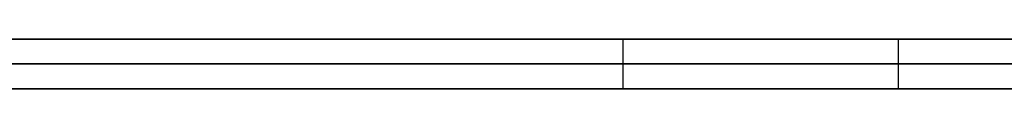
# Model space of a CAD drawing. Extents: x -3.09 to 3.09, y -0.36 to 1.94.
# Tile 60 of 168: x -1.440557 to -1.432672, y 1.8416 to 1.842. Entities that reach past the tile are written whole.
import ezdxf

# ---------------------------------------------------------------- set-up
doc = ezdxf.new("R2010")
doc.units = 0
doc.layers.get('0').update_dxf_attribs({"linetype": 'CONTINUOUS'})

# ---------------------------------------------------------------- blocks, each defined once
blk = doc.blocks.new('*U1')
at = {"extrusion": (0, 1, 0)}
for p, q in [((-3.01875, 1.842, 0.83), (3.01875, 1.842, 0.83)), ((3.01875, 1.842, -0.83), (-3.01875, 1.842, -0.83)), ((-2.92375, 1.842, -0.815), (2.92375, 1.842, -0.815)), ((2.92375, 1.842, 0.815), (-2.92375, 1.842, 0.815)), ((2.92375, 1.842, -0.7525), (-2.92375, 1.842, -0.7525)), ((-2.92375, 1.842, 0.7525), (2.92375, 1.842, 0.7525)), ((-2.45875, 1.842, -0.25), (-0.01875, 1.842, -0.25)), ((-0.01875, 1.842, 0.25), (-2.45875, 1.842, 0.25)), ((-2.45875, 1.8418, 0.25), (-0.01875, 1.8418, 0.25)), ((-0.01875, 1.8418, -0.25), (-2.45875, 1.8418, -0.25)), ((2.92375, 1.8416, -0.815), (-2.92375, 1.8416, -0.815)), ((-2.92375, 1.8416, 0.815), (2.92375, 1.8416, 0.815)), ((2.92375, 1.8416, -0.7525), (-2.92375, 1.8416, -0.7525)), ((-2.92375, 1.8416, 0.7525), (2.92375, 1.8416, 0.7525))]:
    blk.add_line(p, q, dxfattribs=at)
at = {"extrusion": (0, 0, -1)}
for p, q in [((-3.01875, 1.842, 0.83), (3.01875, 1.842, 0.83)), ((2.92375, 1.842, -0.7525), (-2.92375, 1.842, -0.7525)), ((2.92375, 1.842, 0.815), (-2.92375, 1.842, 0.815)), ((-0.01875, 1.842, 0.25), (-2.45875, 1.842, 0.25)), ((-2.45875, 1.8418, 0.25), (-0.01875, 1.8418, 0.25)), ((2.92375, 1.8416, -0.7525), (-2.92375, 1.8416, -0.7525)), ((-2.92375, 1.8416, 0.815), (2.92375, 1.8416, 0.815))]:
    blk.add_line(p, q, dxfattribs=at)
for p, q in [((3.01875, 1.842, -0.83), (-3.01875, 1.842, -0.83)), ((-2.92375, 1.842, 0.7525), (2.92375, 1.842, 0.7525)), ((-2.92375, 1.842, -0.815), (2.92375, 1.842, -0.815)), ((-2.45875, 1.842, -0.25), (-0.01875, 1.842, -0.25)), ((-1.4357271, 1.842, 0.4652648), (-1.4357271, 1.8416, 0.4652648)), ((-1.4357271, 1.842, 0.4652648), (-1.4357271, 1.8416, 0.4652648)), ((-1.433523, 1.842, 0.4517955), (-1.433523, 1.8416, 0.4517955)), ((-1.433523, 1.842, 0.4517955), (-1.433523, 1.8416, 0.4517955)), ((-0.01875, 1.8418, -0.25), (-2.45875, 1.8418, -0.25)), ((-2.92375, 1.8416, 0.7525), (2.92375, 1.8416, 0.7525)), ((2.92375, 1.8416, -0.815), (-2.92375, 1.8416, -0.815))]:
    blk.add_line(p, q)
for points in [[(-1.43247, 1.842, 0.512632), (-1.43268, 1.842, 0.512618), (-1.43289, 1.842, 0.512603), (-1.4331, 1.842, 0.512588), (-1.43331, 1.842, 0.512572), (-1.43352, 1.842, 0.512556), (-1.43373, 1.842, 0.51254), (-1.43394, 1.842, 0.512523), (-1.43415, 1.842, 0.512506), (-1.43436, 1.842, 0.512488), (-1.43456, 1.842, 0.51247), (-1.43477, 1.842, 0.512451), (-1.43498, 1.842, 0.512432), (-1.43518, 1.842, 0.512413), (-1.43539, 1.842, 0.512393), (-1.43559, 1.842, 0.512372), (-1.4358, 1.842, 0.512351), (-1.436, 1.842, 0.51233), (-1.43621, 1.842, 0.512308), (-1.43641, 1.842, 0.512286), (-1.43661, 1.842, 0.512264), (-1.43681, 1.842, 0.512241), (-1.43701, 1.842, 0.512217), (-1.43722, 1.842, 0.512193), (-1.43742, 1.842, 0.512169), (-1.43762, 1.842, 0.512144), (-1.43782, 1.842, 0.512119), (-1.43802, 1.842, 0.512093), (-1.43821, 1.842, 0.512067), (-1.43841, 1.842, 0.512041), (-1.43861, 1.842, 0.512014), (-1.43881, 1.842, 0.511986), (-1.439, 1.842, 0.511958), (-1.4392, 1.842, 0.51193), (-1.4394, 1.842, 0.511901), (-1.43959, 1.842, 0.511872), (-1.43979, 1.842, 0.511843), (-1.43998, 1.842, 0.511813), (-1.44017, 1.842, 0.511782), (-1.44037, 1.842, 0.511751), (-1.44056, 1.842, 0.51172)], [(-1.43247, 1.842, 0.512632), (-1.43268, 1.842, 0.512618), (-1.43289, 1.842, 0.512603), (-1.4331, 1.842, 0.512588), (-1.43331, 1.842, 0.512572), (-1.43352, 1.842, 0.512556), (-1.43373, 1.842, 0.51254), (-1.43394, 1.842, 0.512523), (-1.43415, 1.842, 0.512506), (-1.43436, 1.842, 0.512488), (-1.43456, 1.842, 0.51247), (-1.43477, 1.842, 0.512451), (-1.43498, 1.842, 0.512432), (-1.43518, 1.842, 0.512413), (-1.43539, 1.842, 0.512393), (-1.43559, 1.842, 0.512372), (-1.4358, 1.842, 0.512351), (-1.436, 1.842, 0.51233), (-1.43621, 1.842, 0.512308), (-1.43641, 1.842, 0.512286), (-1.43661, 1.842, 0.512264), (-1.43681, 1.842, 0.512241), (-1.43701, 1.842, 0.512217), (-1.43722, 1.842, 0.512193), (-1.43742, 1.842, 0.512169), (-1.43762, 1.842, 0.512144), (-1.43782, 1.842, 0.512119), (-1.43802, 1.842, 0.512093), (-1.43821, 1.842, 0.512067), (-1.43841, 1.842, 0.512041), (-1.43861, 1.842, 0.512014), (-1.43881, 1.842, 0.511986), (-1.439, 1.842, 0.511958), (-1.4392, 1.842, 0.51193), (-1.4394, 1.842, 0.511901), (-1.43959, 1.842, 0.511872), (-1.43979, 1.842, 0.511843), (-1.43998, 1.842, 0.511813), (-1.44017, 1.842, 0.511782), (-1.44037, 1.842, 0.511751), (-1.44056, 1.842, 0.51172)], [(-1.43573, 1.842, 0.465265), (-1.43601, 1.842, 0.465205), (-1.43628, 1.842, 0.465143), (-1.43656, 1.842, 0.465081), (-1.43684, 1.842, 0.465019), (-1.43711, 1.842, 0.464955), (-1.43738, 1.842, 0.46489), (-1.43765, 1.842, 0.464825), (-1.43792, 1.842, 0.464758), (-1.43819, 1.842, 0.464691), (-1.43845, 1.842, 0.464623), (-1.43872, 1.842, 0.464554), (-1.43898, 1.842, 0.464484), (-1.43924, 1.842, 0.464414), (-1.4395, 1.842, 0.464342), (-1.43976, 1.842, 0.46427), (-1.44002, 1.842, 0.464196), (-1.44027, 1.842, 0.464122), (-1.44053, 1.842, 0.464047), (-1.44078, 1.842, 0.463971)], [(-1.44073, 1.842, 0.411741), (-1.44045, 1.842, 0.411649), (-1.44017, 1.842, 0.411558), (-1.43989, 1.842, 0.411469), (-1.43961, 1.842, 0.411382), (-1.43933, 1.842, 0.411296), (-1.43905, 1.842, 0.411212), (-1.43876, 1.842, 0.41113), (-1.43847, 1.842, 0.41105), (-1.43819, 1.842, 0.410972), (-1.4379, 1.842, 0.410895), (-1.43761, 1.842, 0.41082), (-1.43732, 1.842, 0.410747), (-1.43703, 1.842, 0.410675), (-1.43673, 1.842, 0.410606), (-1.43644, 1.842, 0.410538), (-1.43614, 1.842, 0.410472), (-1.43585, 1.842, 0.410407), (-1.43555, 1.842, 0.410345), (-1.43525, 1.842, 0.410284), (-1.43495, 1.842, 0.410225), (-1.43464, 1.842, 0.410168), (-1.43434, 1.842, 0.410112), (-1.43404, 1.842, 0.410058), (-1.43373, 1.842, 0.410006), (-1.43342, 1.842, 0.409956), (-1.43311, 1.842, 0.409908), (-1.4328, 1.842, 0.409861), (-1.43249, 1.842, 0.409816)], [(-1.44073, 1.842, 0.411741), (-1.44045, 1.842, 0.411649), (-1.44017, 1.842, 0.411558), (-1.43989, 1.842, 0.411469), (-1.43961, 1.842, 0.411382), (-1.43933, 1.842, 0.411296), (-1.43905, 1.842, 0.411212), (-1.43876, 1.842, 0.41113), (-1.43847, 1.842, 0.41105), (-1.43819, 1.842, 0.410972), (-1.4379, 1.842, 0.410895), (-1.43761, 1.842, 0.41082), (-1.43732, 1.842, 0.410747), (-1.43703, 1.842, 0.410675), (-1.43673, 1.842, 0.410606), (-1.43644, 1.842, 0.410538), (-1.43614, 1.842, 0.410472), (-1.43585, 1.842, 0.410407), (-1.43555, 1.842, 0.410345), (-1.43525, 1.842, 0.410284), (-1.43495, 1.842, 0.410225), (-1.43464, 1.842, 0.410168), (-1.43434, 1.842, 0.410112), (-1.43404, 1.842, 0.410058), (-1.43373, 1.842, 0.410006), (-1.43342, 1.842, 0.409956), (-1.43311, 1.842, 0.409908), (-1.4328, 1.842, 0.409861), (-1.43249, 1.842, 0.409816)], [(-1.43573, 1.842, 0.465265), (-1.43601, 1.842, 0.465205), (-1.43628, 1.842, 0.465143), (-1.43656, 1.842, 0.465081), (-1.43684, 1.842, 0.465019), (-1.43711, 1.842, 0.464955), (-1.43738, 1.842, 0.46489), (-1.43765, 1.842, 0.464825), (-1.43792, 1.842, 0.464758), (-1.43819, 1.842, 0.464691), (-1.43845, 1.842, 0.464623), (-1.43872, 1.842, 0.464554), (-1.43898, 1.842, 0.464484), (-1.43924, 1.842, 0.464414), (-1.4395, 1.842, 0.464342), (-1.43976, 1.842, 0.46427), (-1.44002, 1.842, 0.464196), (-1.44027, 1.842, 0.464122), (-1.44053, 1.842, 0.464047), (-1.44078, 1.842, 0.463971)], [(-1.44062, 1.842, 0.499), (-1.44041, 1.842, 0.499059), (-1.44021, 1.842, 0.499118), (-1.44001, 1.842, 0.499175), (-1.43981, 1.842, 0.499232), (-1.4396, 1.842, 0.499288), (-1.4394, 1.842, 0.499343), (-1.4392, 1.842, 0.499398), (-1.439, 1.842, 0.499451), (-1.43879, 1.842, 0.499504), (-1.43859, 1.842, 0.499557), (-1.43839, 1.842, 0.499608), (-1.43819, 1.842, 0.499659), (-1.43799, 1.842, 0.499709), (-1.43779, 1.842, 0.499758), (-1.43759, 1.842, 0.499807), (-1.43739, 1.842, 0.499854), (-1.43719, 1.842, 0.499901), (-1.43699, 1.842, 0.499948), (-1.43679, 1.842, 0.499993), (-1.43659, 1.842, 0.500038), (-1.43639, 1.842, 0.500082), (-1.43619, 1.842, 0.500125), (-1.436, 1.842, 0.500168), (-1.4358, 1.842, 0.500209), (-1.4356, 1.842, 0.50025), (-1.4354, 1.842, 0.50029), (-1.43521, 1.842, 0.50033), (-1.43501, 1.842, 0.500369), (-1.43481, 1.842, 0.500407), (-1.43462, 1.842, 0.500444), (-1.43442, 1.842, 0.50048), (-1.43422, 1.842, 0.500516), (-1.43403, 1.842, 0.500551), (-1.43383, 1.842, 0.500585), (-1.43364, 1.842, 0.500619), (-1.43344, 1.842, 0.500651), (-1.43325, 1.842, 0.500683), (-1.43305, 1.842, 0.500715), (-1.43286, 1.842, 0.500745), (-1.43266, 1.842, 0.500775)], [(-1.44062, 1.842, 0.499), (-1.44041, 1.842, 0.499059), (-1.44021, 1.842, 0.499118), (-1.44001, 1.842, 0.499175), (-1.43981, 1.842, 0.499232), (-1.4396, 1.842, 0.499288), (-1.4394, 1.842, 0.499343), (-1.4392, 1.842, 0.499398), (-1.439, 1.842, 0.499451), (-1.43879, 1.842, 0.499504), (-1.43859, 1.842, 0.499557), (-1.43839, 1.842, 0.499608), (-1.43819, 1.842, 0.499659), (-1.43799, 1.842, 0.499709), (-1.43779, 1.842, 0.499758), (-1.43759, 1.842, 0.499807), (-1.43739, 1.842, 0.499854), (-1.43719, 1.842, 0.499901), (-1.43699, 1.842, 0.499948), (-1.43679, 1.842, 0.499993), (-1.43659, 1.842, 0.500038), (-1.43639, 1.842, 0.500082), (-1.43619, 1.842, 0.500125), (-1.436, 1.842, 0.500168), (-1.4358, 1.842, 0.500209), (-1.4356, 1.842, 0.50025), (-1.4354, 1.842, 0.50029), (-1.43521, 1.842, 0.50033), (-1.43501, 1.842, 0.500369), (-1.43481, 1.842, 0.500407), (-1.43462, 1.842, 0.500444), (-1.43442, 1.842, 0.50048), (-1.43422, 1.842, 0.500516), (-1.43403, 1.842, 0.500551), (-1.43383, 1.842, 0.500585), (-1.43364, 1.842, 0.500619), (-1.43344, 1.842, 0.500651), (-1.43325, 1.842, 0.500683), (-1.43305, 1.842, 0.500715), (-1.43286, 1.842, 0.500745), (-1.43266, 1.842, 0.500775)], [(-1.43249, 1.842, 0.42151), (-1.43268, 1.842, 0.421548), (-1.43287, 1.842, 0.421588), (-1.43305, 1.842, 0.421628), (-1.43324, 1.842, 0.421669), (-1.43342, 1.842, 0.421711), (-1.43361, 1.842, 0.421754), (-1.43379, 1.842, 0.421798), (-1.43397, 1.842, 0.421843), (-1.43415, 1.842, 0.421889), (-1.43433, 1.842, 0.421936), (-1.43451, 1.842, 0.421983), (-1.43468, 1.842, 0.422032), (-1.43486, 1.842, 0.422082), (-1.43504, 1.842, 0.422133), (-1.43521, 1.842, 0.422184), (-1.43538, 1.842, 0.422237), (-1.43556, 1.842, 0.422291), (-1.43573, 1.842, 0.422345), (-1.4359, 1.842, 0.422401), (-1.43607, 1.842, 0.422458), (-1.43624, 1.842, 0.422515), (-1.43641, 1.842, 0.422574), (-1.43658, 1.842, 0.422633), (-1.43674, 1.842, 0.422693), (-1.43691, 1.842, 0.422755), (-1.43707, 1.842, 0.422817), (-1.43723, 1.842, 0.42288), (-1.4374, 1.842, 0.422945), (-1.43756, 1.842, 0.42301), (-1.43772, 1.842, 0.423076), (-1.43788, 1.842, 0.423143), (-1.43804, 1.842, 0.423212), (-1.4382, 1.842, 0.423281), (-1.43835, 1.842, 0.423351), (-1.43851, 1.842, 0.423422), (-1.43867, 1.842, 0.423494), (-1.43882, 1.842, 0.423567), (-1.43897, 1.842, 0.423641), (-1.43913, 1.842, 0.423716), (-1.43928, 1.842, 0.423792), (-1.43943, 1.842, 0.423868), (-1.43958, 1.842, 0.423946), (-1.43973, 1.842, 0.424025), (-1.43987, 1.842, 0.424105), (-1.44002, 1.842, 0.424185), (-1.44017, 1.842, 0.424267), (-1.44031, 1.842, 0.42435), (-1.44046, 1.842, 0.424433), (-1.4406, 1.842, 0.424518)], [(-1.4406, 1.842, 0.449428), (-1.44048, 1.842, 0.449485), (-1.44036, 1.842, 0.449542), (-1.44024, 1.842, 0.449598), (-1.44012, 1.842, 0.449654), (-1.44, 1.842, 0.44971), (-1.43987, 1.842, 0.449765), (-1.43975, 1.842, 0.44982), (-1.43962, 1.842, 0.449875), (-1.43949, 1.842, 0.449929), (-1.43937, 1.842, 0.449983), (-1.43924, 1.842, 0.450036), (-1.43911, 1.842, 0.450089), (-1.43898, 1.842, 0.450142), (-1.43884, 1.842, 0.450194), (-1.43871, 1.842, 0.450246), (-1.43857, 1.842, 0.450298), (-1.43844, 1.842, 0.450349), (-1.4383, 1.842, 0.4504), (-1.43816, 1.842, 0.450451), (-1.43803, 1.842, 0.450501), (-1.43789, 1.842, 0.450551), (-1.43774, 1.842, 0.4506), (-1.4376, 1.842, 0.450649), (-1.43746, 1.842, 0.450698), (-1.43731, 1.842, 0.450746), (-1.43717, 1.842, 0.450794), (-1.43702, 1.842, 0.450842), (-1.43687, 1.842, 0.450889), (-1.43673, 1.842, 0.450936), (-1.43658, 1.842, 0.450982), (-1.43642, 1.842, 0.451028), (-1.43627, 1.842, 0.451074), (-1.43612, 1.842, 0.451119), (-1.43597, 1.842, 0.451164), (-1.43581, 1.842, 0.451209), (-1.43565, 1.842, 0.451253), (-1.4355, 1.842, 0.451297), (-1.43534, 1.842, 0.451341), (-1.43518, 1.842, 0.451384), (-1.43502, 1.842, 0.451427), (-1.43486, 1.842, 0.451469), (-1.43469, 1.842, 0.451511), (-1.43453, 1.842, 0.451553), (-1.43436, 1.842, 0.451594), (-1.4342, 1.842, 0.451635), (-1.43403, 1.842, 0.451676), (-1.43386, 1.842, 0.451716), (-1.43369, 1.842, 0.451756), (-1.43352, 1.842, 0.451795)], [(-1.4406, 1.842, 0.449428), (-1.44048, 1.842, 0.449485), (-1.44036, 1.842, 0.449542), (-1.44024, 1.842, 0.449598), (-1.44012, 1.842, 0.449654), (-1.44, 1.842, 0.44971), (-1.43987, 1.842, 0.449765), (-1.43975, 1.842, 0.44982), (-1.43962, 1.842, 0.449875), (-1.43949, 1.842, 0.449929), (-1.43937, 1.842, 0.449983), (-1.43924, 1.842, 0.450036), (-1.43911, 1.842, 0.450089), (-1.43898, 1.842, 0.450142), (-1.43884, 1.842, 0.450194), (-1.43871, 1.842, 0.450246), (-1.43857, 1.842, 0.450298), (-1.43844, 1.842, 0.450349), (-1.4383, 1.842, 0.4504), (-1.43816, 1.842, 0.450451), (-1.43803, 1.842, 0.450501), (-1.43789, 1.842, 0.450551), (-1.43774, 1.842, 0.4506), (-1.4376, 1.842, 0.450649), (-1.43746, 1.842, 0.450698), (-1.43731, 1.842, 0.450746), (-1.43717, 1.842, 0.450794), (-1.43702, 1.842, 0.450842), (-1.43687, 1.842, 0.450889), (-1.43673, 1.842, 0.450936), (-1.43658, 1.842, 0.450982), (-1.43642, 1.842, 0.451028), (-1.43627, 1.842, 0.451074), (-1.43612, 1.842, 0.451119), (-1.43597, 1.842, 0.451164), (-1.43581, 1.842, 0.451209), (-1.43565, 1.842, 0.451253), (-1.4355, 1.842, 0.451297), (-1.43534, 1.842, 0.451341), (-1.43518, 1.842, 0.451384), (-1.43502, 1.842, 0.451427), (-1.43486, 1.842, 0.451469), (-1.43469, 1.842, 0.451511), (-1.43453, 1.842, 0.451553), (-1.43436, 1.842, 0.451594), (-1.4342, 1.842, 0.451635), (-1.43403, 1.842, 0.451676), (-1.43386, 1.842, 0.451716), (-1.43369, 1.842, 0.451756), (-1.43352, 1.842, 0.451795)], [(-1.43249, 1.842, 0.42151), (-1.43268, 1.842, 0.421548), (-1.43287, 1.842, 0.421588), (-1.43305, 1.842, 0.421628), (-1.43324, 1.842, 0.421669), (-1.43342, 1.842, 0.421711), (-1.43361, 1.842, 0.421754), (-1.43379, 1.842, 0.421798), (-1.43397, 1.842, 0.421843), (-1.43415, 1.842, 0.421889), (-1.43433, 1.842, 0.421936), (-1.43451, 1.842, 0.421983), (-1.43468, 1.842, 0.422032), (-1.43486, 1.842, 0.422082), (-1.43504, 1.842, 0.422133), (-1.43521, 1.842, 0.422184), (-1.43538, 1.842, 0.422237), (-1.43556, 1.842, 0.422291), (-1.43573, 1.842, 0.422345), (-1.4359, 1.842, 0.422401), (-1.43607, 1.842, 0.422458), (-1.43624, 1.842, 0.422515), (-1.43641, 1.842, 0.422574), (-1.43658, 1.842, 0.422633), (-1.43674, 1.842, 0.422693), (-1.43691, 1.842, 0.422755), (-1.43707, 1.842, 0.422817), (-1.43723, 1.842, 0.42288), (-1.4374, 1.842, 0.422945), (-1.43756, 1.842, 0.42301), (-1.43772, 1.842, 0.423076), (-1.43788, 1.842, 0.423143), (-1.43804, 1.842, 0.423212), (-1.4382, 1.842, 0.423281), (-1.43835, 1.842, 0.423351), (-1.43851, 1.842, 0.423422), (-1.43867, 1.842, 0.423494), (-1.43882, 1.842, 0.423567), (-1.43897, 1.842, 0.423641), (-1.43913, 1.842, 0.423716), (-1.43928, 1.842, 0.423792), (-1.43943, 1.842, 0.423868), (-1.43958, 1.842, 0.423946), (-1.43973, 1.842, 0.424025), (-1.43987, 1.842, 0.424105), (-1.44002, 1.842, 0.424185), (-1.44017, 1.842, 0.424267), (-1.44031, 1.842, 0.42435), (-1.44046, 1.842, 0.424433), (-1.4406, 1.842, 0.424518)], [(-1.43262, 1.842, 0.46587), (-1.43275, 1.842, 0.465845), (-1.43288, 1.842, 0.46582), (-1.43302, 1.842, 0.465794), (-1.43315, 1.842, 0.465768), (-1.43329, 1.842, 0.465743), (-1.43342, 1.842, 0.465717), (-1.43356, 1.842, 0.465691), (-1.43369, 1.842, 0.465665), (-1.43383, 1.842, 0.465639), (-1.43396, 1.842, 0.465613), (-1.4341, 1.842, 0.465587), (-1.43423, 1.842, 0.46556), (-1.43437, 1.842, 0.465534), (-1.4345, 1.842, 0.465507), (-1.43464, 1.842, 0.465481), (-1.43477, 1.842, 0.465454), (-1.43491, 1.842, 0.465427), (-1.43504, 1.842, 0.4654), (-1.43518, 1.842, 0.465374), (-1.43532, 1.842, 0.465347), (-1.43545, 1.842, 0.465319), (-1.43559, 1.842, 0.465292), (-1.43573, 1.842, 0.465265)], [(-1.43262, 1.842, 0.46587), (-1.43275, 1.842, 0.465845), (-1.43288, 1.842, 0.46582), (-1.43302, 1.842, 0.465794), (-1.43315, 1.842, 0.465768), (-1.43329, 1.842, 0.465743), (-1.43342, 1.842, 0.465717), (-1.43356, 1.842, 0.465691), (-1.43369, 1.842, 0.465665), (-1.43383, 1.842, 0.465639), (-1.43396, 1.842, 0.465613), (-1.4341, 1.842, 0.465587), (-1.43423, 1.842, 0.46556), (-1.43437, 1.842, 0.465534), (-1.4345, 1.842, 0.465507), (-1.43464, 1.842, 0.465481), (-1.43477, 1.842, 0.465454), (-1.43491, 1.842, 0.465427), (-1.43504, 1.842, 0.4654), (-1.43518, 1.842, 0.465374), (-1.43532, 1.842, 0.465347), (-1.43545, 1.842, 0.465319), (-1.43559, 1.842, 0.465292), (-1.43573, 1.842, 0.465265)], [(-1.43352, 1.842, 0.451795), (-1.43343, 1.842, 0.451816), (-1.43334, 1.842, 0.451837), (-1.43325, 1.842, 0.451857), (-1.43315, 1.842, 0.451878), (-1.43306, 1.842, 0.451899), (-1.43297, 1.842, 0.45192), (-1.43287, 1.842, 0.451941), (-1.43277, 1.842, 0.451962), (-1.43268, 1.842, 0.451983), (-1.43258, 1.842, 0.452005)], [(-1.43352, 1.842, 0.451795), (-1.43343, 1.842, 0.451816), (-1.43334, 1.842, 0.451837), (-1.43325, 1.842, 0.451857), (-1.43315, 1.842, 0.451878), (-1.43306, 1.842, 0.451899), (-1.43297, 1.842, 0.45192), (-1.43287, 1.842, 0.451941), (-1.43277, 1.842, 0.451962), (-1.43268, 1.842, 0.451983), (-1.43258, 1.842, 0.452005)], [(-1.4406, 1.8416, 0.511714), (-1.44031, 1.8416, 0.511761), (-1.44001, 1.8416, 0.511807), (-1.43972, 1.8416, 0.511852), (-1.43943, 1.8416, 0.511896), (-1.43913, 1.8416, 0.51194), (-1.43884, 1.8416, 0.511982), (-1.43854, 1.8416, 0.512023), (-1.43825, 1.8416, 0.512063), (-1.43795, 1.8416, 0.512102), (-1.43765, 1.8416, 0.51214), (-1.43735, 1.8416, 0.512178), (-1.43704, 1.8416, 0.512214), (-1.43674, 1.8416, 0.512249), (-1.43644, 1.8416, 0.512283), (-1.43613, 1.8416, 0.512317), (-1.43582, 1.8416, 0.512349), (-1.43552, 1.8416, 0.51238), (-1.43521, 1.8416, 0.51241), (-1.4349, 1.8416, 0.51244), (-1.43459, 1.8416, 0.512468), (-1.43428, 1.8416, 0.512495), (-1.43396, 1.8416, 0.512521), (-1.43365, 1.8416, 0.512547), (-1.43333, 1.8416, 0.512571), (-1.43302, 1.8416, 0.512594), (-1.4327, 1.8416, 0.512617), (-1.43238, 1.8416, 0.512638)], [(-1.4406, 1.8416, 0.511714), (-1.44031, 1.8416, 0.511761), (-1.44001, 1.8416, 0.511807), (-1.43972, 1.8416, 0.511852), (-1.43943, 1.8416, 0.511896), (-1.43913, 1.8416, 0.51194), (-1.43884, 1.8416, 0.511982), (-1.43854, 1.8416, 0.512023), (-1.43825, 1.8416, 0.512063), (-1.43795, 1.8416, 0.512102), (-1.43765, 1.8416, 0.51214), (-1.43735, 1.8416, 0.512178), (-1.43704, 1.8416, 0.512214), (-1.43674, 1.8416, 0.512249), (-1.43644, 1.8416, 0.512283), (-1.43613, 1.8416, 0.512317), (-1.43582, 1.8416, 0.512349), (-1.43552, 1.8416, 0.51238), (-1.43521, 1.8416, 0.51241), (-1.4349, 1.8416, 0.51244), (-1.43459, 1.8416, 0.512468), (-1.43428, 1.8416, 0.512495), (-1.43396, 1.8416, 0.512521), (-1.43365, 1.8416, 0.512547), (-1.43333, 1.8416, 0.512571), (-1.43302, 1.8416, 0.512594), (-1.4327, 1.8416, 0.512617), (-1.43238, 1.8416, 0.512638)], [(-1.44092, 1.8416, 0.463929), (-1.44054, 1.8416, 0.464044), (-1.44016, 1.8416, 0.464156), (-1.43977, 1.8416, 0.464267), (-1.43938, 1.8416, 0.464375), (-1.43899, 1.8416, 0.464482), (-1.43859, 1.8416, 0.464587), (-1.43819, 1.8416, 0.46469), (-1.43779, 1.8416, 0.46479), (-1.43739, 1.8416, 0.464889), (-1.43698, 1.8416, 0.464986), (-1.43656, 1.8416, 0.465081), (-1.43615, 1.8416, 0.465174), (-1.43573, 1.8416, 0.465265)], [(-1.43267, 1.8416, 0.409841), (-1.43314, 1.8416, 0.409911), (-1.4336, 1.8416, 0.409985), (-1.43406, 1.8416, 0.410062), (-1.43452, 1.8416, 0.410144), (-1.43497, 1.8416, 0.41023), (-1.43542, 1.8416, 0.41032), (-1.43587, 1.8416, 0.410413), (-1.43632, 1.8416, 0.410511), (-1.43676, 1.8416, 0.410613), (-1.4372, 1.8416, 0.410719), (-1.43764, 1.8416, 0.410828), (-1.43808, 1.8416, 0.410942), (-1.43851, 1.8416, 0.41106), (-1.43894, 1.8416, 0.411181), (-1.43936, 1.8416, 0.411307), (-1.43979, 1.8416, 0.411436), (-1.44021, 1.8416, 0.41157), (-1.44063, 1.8416, 0.411708)], [(-1.43267, 1.8416, 0.409841), (-1.43314, 1.8416, 0.409911), (-1.4336, 1.8416, 0.409985), (-1.43406, 1.8416, 0.410062), (-1.43452, 1.8416, 0.410144), (-1.43497, 1.8416, 0.41023), (-1.43542, 1.8416, 0.41032), (-1.43587, 1.8416, 0.410413), (-1.43632, 1.8416, 0.410511), (-1.43676, 1.8416, 0.410613), (-1.4372, 1.8416, 0.410719), (-1.43764, 1.8416, 0.410828), (-1.43808, 1.8416, 0.410942), (-1.43851, 1.8416, 0.41106), (-1.43894, 1.8416, 0.411181), (-1.43936, 1.8416, 0.411307), (-1.43979, 1.8416, 0.411436), (-1.44021, 1.8416, 0.41157), (-1.44063, 1.8416, 0.411708)], [(-1.44092, 1.8416, 0.463929), (-1.44054, 1.8416, 0.464044), (-1.44016, 1.8416, 0.464156), (-1.43977, 1.8416, 0.464267), (-1.43938, 1.8416, 0.464375), (-1.43899, 1.8416, 0.464482), (-1.43859, 1.8416, 0.464587), (-1.43819, 1.8416, 0.46469), (-1.43779, 1.8416, 0.46479), (-1.43739, 1.8416, 0.464889), (-1.43698, 1.8416, 0.464986), (-1.43656, 1.8416, 0.465081), (-1.43615, 1.8416, 0.465174), (-1.43573, 1.8416, 0.465265)], [(-1.43239, 1.8416, 0.500815), (-1.43268, 1.8416, 0.500772), (-1.43297, 1.8416, 0.500727), (-1.43327, 1.8416, 0.50068), (-1.43356, 1.8416, 0.500631), (-1.43385, 1.8416, 0.500581), (-1.43415, 1.8416, 0.500529), (-1.43444, 1.8416, 0.500476), (-1.43474, 1.8416, 0.500421), (-1.43504, 1.8416, 0.500364), (-1.43533, 1.8416, 0.500305), (-1.43563, 1.8416, 0.500245), (-1.43593, 1.8416, 0.500182), (-1.43622, 1.8416, 0.500119), (-1.43652, 1.8416, 0.500053), (-1.43682, 1.8416, 0.499986), (-1.43712, 1.8416, 0.499917), (-1.43742, 1.8416, 0.499847), (-1.43772, 1.8416, 0.499774), (-1.43803, 1.8416, 0.4997), (-1.43833, 1.8416, 0.499625), (-1.43863, 1.8416, 0.499547), (-1.43893, 1.8416, 0.499468), (-1.43924, 1.8416, 0.499387), (-1.43954, 1.8416, 0.499305), (-1.43985, 1.8416, 0.499221), (-1.44015, 1.8416, 0.499135), (-1.44046, 1.8416, 0.499047), (-1.44076, 1.8416, 0.498958)], [(-1.43239, 1.8416, 0.500815), (-1.43268, 1.8416, 0.500772), (-1.43297, 1.8416, 0.500727), (-1.43327, 1.8416, 0.50068), (-1.43356, 1.8416, 0.500631), (-1.43385, 1.8416, 0.500581), (-1.43415, 1.8416, 0.500529), (-1.43444, 1.8416, 0.500476), (-1.43474, 1.8416, 0.500421), (-1.43504, 1.8416, 0.500364), (-1.43533, 1.8416, 0.500305), (-1.43563, 1.8416, 0.500245), (-1.43593, 1.8416, 0.500182), (-1.43622, 1.8416, 0.500119), (-1.43652, 1.8416, 0.500053), (-1.43682, 1.8416, 0.499986), (-1.43712, 1.8416, 0.499917), (-1.43742, 1.8416, 0.499847), (-1.43772, 1.8416, 0.499774), (-1.43803, 1.8416, 0.4997), (-1.43833, 1.8416, 0.499625), (-1.43863, 1.8416, 0.499547), (-1.43893, 1.8416, 0.499468), (-1.43924, 1.8416, 0.499387), (-1.43954, 1.8416, 0.499305), (-1.43985, 1.8416, 0.499221), (-1.44015, 1.8416, 0.499135), (-1.44046, 1.8416, 0.499047), (-1.44076, 1.8416, 0.498958)], [(-1.4407, 1.8416, 0.424581), (-1.44049, 1.8416, 0.424453), (-1.44027, 1.8416, 0.424327), (-1.44005, 1.8416, 0.424203), (-1.43983, 1.8416, 0.424082), (-1.43961, 1.8416, 0.423963), (-1.43938, 1.8416, 0.423846), (-1.43916, 1.8416, 0.423731), (-1.43893, 1.8416, 0.423619), (-1.4387, 1.8416, 0.423508), (-1.43846, 1.8416, 0.4234), (-1.43823, 1.8416, 0.423294), (-1.43799, 1.8416, 0.42319), (-1.43775, 1.8416, 0.423088), (-1.43751, 1.8416, 0.422989), (-1.43726, 1.8416, 0.422892), (-1.43702, 1.8416, 0.422796), (-1.43677, 1.8416, 0.422703), (-1.43652, 1.8416, 0.422613), (-1.43627, 1.8416, 0.422524), (-1.43601, 1.8416, 0.422438), (-1.43576, 1.8416, 0.422354), (-1.4355, 1.8416, 0.422272), (-1.43524, 1.8416, 0.422192), (-1.43497, 1.8416, 0.422114), (-1.43471, 1.8416, 0.422039), (-1.43444, 1.8416, 0.421966), (-1.43417, 1.8416, 0.421895), (-1.4339, 1.8416, 0.421826), (-1.43363, 1.8416, 0.421759), (-1.43335, 1.8416, 0.421694), (-1.43308, 1.8416, 0.421632), (-1.4328, 1.8416, 0.421572), (-1.43251, 1.8416, 0.421514)], [(-1.43352, 1.8416, 0.451795), (-1.43378, 1.8416, 0.451736), (-1.43403, 1.8416, 0.451676), (-1.43428, 1.8416, 0.451614), (-1.43453, 1.8416, 0.451552), (-1.43478, 1.8416, 0.451489), (-1.43502, 1.8416, 0.451426), (-1.43526, 1.8416, 0.451361), (-1.4355, 1.8416, 0.451296), (-1.43574, 1.8416, 0.45123), (-1.43597, 1.8416, 0.451163), (-1.4362, 1.8416, 0.451095), (-1.43643, 1.8416, 0.451026), (-1.43666, 1.8416, 0.450957), (-1.43688, 1.8416, 0.450886), (-1.4371, 1.8416, 0.450815), (-1.43732, 1.8416, 0.450743), (-1.43754, 1.8416, 0.45067), (-1.43775, 1.8416, 0.450597), (-1.43797, 1.8416, 0.450522), (-1.43818, 1.8416, 0.450447), (-1.43838, 1.8416, 0.450371), (-1.43859, 1.8416, 0.450294), (-1.43879, 1.8416, 0.450216), (-1.43899, 1.8416, 0.450137), (-1.43919, 1.8416, 0.450058), (-1.43938, 1.8416, 0.449977), (-1.43957, 1.8416, 0.449896), (-1.43976, 1.8416, 0.449814), (-1.43995, 1.8416, 0.449731), (-1.44013, 1.8416, 0.449648), (-1.44032, 1.8416, 0.449563), (-1.4405, 1.8416, 0.449478), (-1.44067, 1.8416, 0.449392)], [(-1.43352, 1.8416, 0.451795), (-1.43378, 1.8416, 0.451736), (-1.43403, 1.8416, 0.451676), (-1.43428, 1.8416, 0.451614), (-1.43453, 1.8416, 0.451552), (-1.43478, 1.8416, 0.451489), (-1.43502, 1.8416, 0.451426), (-1.43526, 1.8416, 0.451361), (-1.4355, 1.8416, 0.451296), (-1.43574, 1.8416, 0.45123), (-1.43597, 1.8416, 0.451163), (-1.4362, 1.8416, 0.451095), (-1.43643, 1.8416, 0.451026), (-1.43666, 1.8416, 0.450957), (-1.43688, 1.8416, 0.450886), (-1.4371, 1.8416, 0.450815), (-1.43732, 1.8416, 0.450743), (-1.43754, 1.8416, 0.45067), (-1.43775, 1.8416, 0.450597), (-1.43797, 1.8416, 0.450522), (-1.43818, 1.8416, 0.450447), (-1.43838, 1.8416, 0.450371), (-1.43859, 1.8416, 0.450294), (-1.43879, 1.8416, 0.450216), (-1.43899, 1.8416, 0.450137), (-1.43919, 1.8416, 0.450058), (-1.43938, 1.8416, 0.449977), (-1.43957, 1.8416, 0.449896), (-1.43976, 1.8416, 0.449814), (-1.43995, 1.8416, 0.449731), (-1.44013, 1.8416, 0.449648), (-1.44032, 1.8416, 0.449563), (-1.4405, 1.8416, 0.449478), (-1.44067, 1.8416, 0.449392)], [(-1.4407, 1.8416, 0.424581), (-1.44049, 1.8416, 0.424453), (-1.44027, 1.8416, 0.424327), (-1.44005, 1.8416, 0.424203), (-1.43983, 1.8416, 0.424082), (-1.43961, 1.8416, 0.423963), (-1.43938, 1.8416, 0.423846), (-1.43916, 1.8416, 0.423731), (-1.43893, 1.8416, 0.423619), (-1.4387, 1.8416, 0.423508), (-1.43846, 1.8416, 0.4234), (-1.43823, 1.8416, 0.423294), (-1.43799, 1.8416, 0.42319), (-1.43775, 1.8416, 0.423088), (-1.43751, 1.8416, 0.422989), (-1.43726, 1.8416, 0.422892), (-1.43702, 1.8416, 0.422796), (-1.43677, 1.8416, 0.422703), (-1.43652, 1.8416, 0.422613), (-1.43627, 1.8416, 0.422524), (-1.43601, 1.8416, 0.422438), (-1.43576, 1.8416, 0.422354), (-1.4355, 1.8416, 0.422272), (-1.43524, 1.8416, 0.422192), (-1.43497, 1.8416, 0.422114), (-1.43471, 1.8416, 0.422039), (-1.43444, 1.8416, 0.421966), (-1.43417, 1.8416, 0.421895), (-1.4339, 1.8416, 0.421826), (-1.43363, 1.8416, 0.421759), (-1.43335, 1.8416, 0.421694), (-1.43308, 1.8416, 0.421632), (-1.4328, 1.8416, 0.421572), (-1.43251, 1.8416, 0.421514)], [(-1.43573, 1.8416, 0.465265), (-1.43552, 1.8416, 0.465306), (-1.43532, 1.8416, 0.465347), (-1.43511, 1.8416, 0.465387), (-1.43491, 1.8416, 0.465428), (-1.4347, 1.8416, 0.465468), (-1.4345, 1.8416, 0.465508), (-1.43429, 1.8416, 0.465548), (-1.43409, 1.8416, 0.465587), (-1.43389, 1.8416, 0.465627), (-1.43369, 1.8416, 0.465666), (-1.43348, 1.8416, 0.465705), (-1.43328, 1.8416, 0.465744), (-1.43308, 1.8416, 0.465783), (-1.43288, 1.8416, 0.465821), (-1.43268, 1.8416, 0.465859), (-1.43247, 1.8416, 0.465897)], [(-1.43573, 1.8416, 0.465265), (-1.43552, 1.8416, 0.465306), (-1.43532, 1.8416, 0.465347), (-1.43511, 1.8416, 0.465387), (-1.43491, 1.8416, 0.465428), (-1.4347, 1.8416, 0.465468), (-1.4345, 1.8416, 0.465508), (-1.43429, 1.8416, 0.465548), (-1.43409, 1.8416, 0.465587), (-1.43389, 1.8416, 0.465627), (-1.43369, 1.8416, 0.465666), (-1.43348, 1.8416, 0.465705), (-1.43328, 1.8416, 0.465744), (-1.43308, 1.8416, 0.465783), (-1.43288, 1.8416, 0.465821), (-1.43268, 1.8416, 0.465859), (-1.43247, 1.8416, 0.465897)], [(-1.43267, 1.8416, 0.451984), (-1.43282, 1.8416, 0.451952), (-1.43296, 1.8416, 0.45192), (-1.43311, 1.8416, 0.451889), (-1.43325, 1.8416, 0.451858), (-1.43339, 1.8416, 0.451826), (-1.43352, 1.8416, 0.451795)], [(-1.43267, 1.8416, 0.451984), (-1.43282, 1.8416, 0.451952), (-1.43296, 1.8416, 0.45192), (-1.43311, 1.8416, 0.451889), (-1.43325, 1.8416, 0.451858), (-1.43339, 1.8416, 0.451826), (-1.43352, 1.8416, 0.451795)]]:
    blk.add_polyline3d(points)

msp = doc.modelspace()

# ---------------------------------------------------------------- block references
msp.add_blockref('*U1', (0, 0))

doc.saveas('drawing.dxf')
